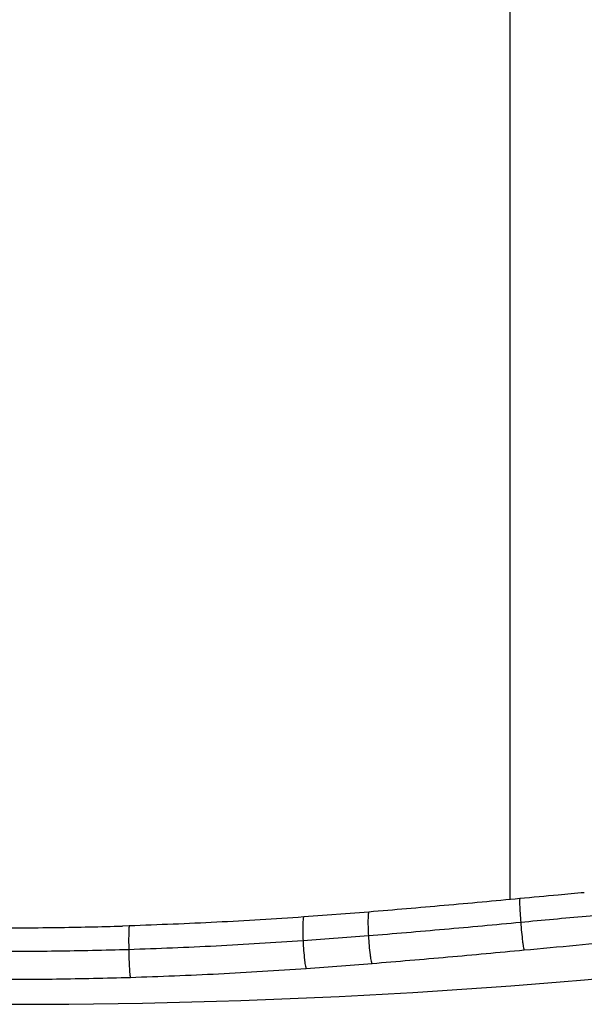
# Paper-space layout '_Front' of a CAD drawing. Header units: millimetres. Extents: x -275 to 275, y 0 to 733.
# Tile 6 of 8: x 0 to 129, y 368 to 593. Entities that reach past the tile are written whole.
import ezdxf

# ---------------------------------------------------------------- set-up
doc = ezdxf.new("R2010")
doc.units = ezdxf.units.MM

psp = doc.layouts.new('_Front')

# ---------------------------------------------------------------- linework, layer by layer
at = {"color": 7, "linetype": 'Continuous', "lineweight": 25}
for p, q in [((112.01, 391.8), (112.01, 729.13)), ((79.75, 388.95), (64.86, 387.81)), ((25.03, 385.78), (23.45, 385.73)), ((79.63, 383.48), (64.71, 382.35)), ((80.46, 377.12), (65.45, 375.98))]:
    psp.add_line(p, q, dxfattribs=at)
psp.add_arc((0, 1853.84), 1485.98, 263.06895, 276.93105, dxfattribs=at)
for points, knots in [([(114.23, 392.01), (108.46, 391.47), (96.94, 390.39), (85.48, 389.43), (79.75, 388.95)], [0, 0, 0, 0, 0.499992, 1, 1, 1, 1]), ([(114.26, 391.99), (114.24, 392), (114.2, 392.02), (114.17, 391.75), (114.16, 391.28), (114.18, 390.29), (114.25, 388.7), (114.36, 387.28), (114.41, 386.56)], [0, 0, 0, 0, 0.076576, 0.165451, 0.272212, 0.398479, 0.693883, 1, 1, 1, 1]), ([(128.94, 393.37), (126.95, 393.19), (122.04, 392.75), (117.14, 392.28), (114.23, 392.01)], [0, 0, 0, 0, 0.404549, 1, 1, 1, 1]), ([(173.87, 391.65), (169.01, 391.28), (159.29, 390.53), (144.38, 389.28), (129.37, 387.96), (119.4, 387.03), (114.41, 386.56)], [0, 0, 0, 0, 0.2500518, 0.5001964, 0.7502335, 1, 1, 1, 1]), ([(64.86, 387.81), (58.25, 387.38), (45.02, 386.52), (31.7, 386.02), (25.03, 385.78)], [0, 0, 0, 0, 0.500012, 1, 1, 1, 1]), ([(64.86, 387.79), (64.85, 387.79), (64.81, 387.8), (64.76, 387.55), (64.7, 387.09), (64.64, 386.09), (64.63, 384.5), (64.69, 383.08), (64.71, 382.35)], [0, 0, 0, 0, 0.0251007, 0.118928, 0.2316397, 0.364944, 0.6768159, 1, 1, 1, 1]), ([(79.75, 388.93), (79.74, 388.93), (79.7, 388.93), (79.64, 388.68), (79.58, 388.22), (79.53, 387.22), (79.53, 385.63), (79.6, 384.21), (79.63, 383.48)], [0, 0, 0, 0, 0.025528, 0.119314, 0.231976, 0.365222, 0.676957, 1, 1, 1, 1]), ([(-23.1, 385.72), (-18.17, 385.6), (-7.7, 385.33), (7.87, 385.34), (18.44, 385.6), (23.47, 385.73)], [0, 0, 0, 0, 0.317956, 0.675367, 1, 1, 1, 1]), ([(25.04, 385.76), (25.03, 385.76), (25.01, 385.76), (24.97, 385.52), (24.93, 385.06), (24.89, 384.07), (24.87, 382.48), (24.89, 381.06), (24.9, 380.33)], [0, 0, 0, 0, 0.024914, 0.118761, 0.231496, 0.364826, 0.676758, 1, 1, 1, 1]), ([(114.41, 386.56), (108.6, 386.01), (96.98, 384.93), (85.42, 383.97), (79.63, 383.48)], [0, 0, 0, 0, 0.500014, 1, 1, 1, 1]), ([(114.41, 386.56), (114.48, 385.82), (114.6, 384.38), (114.79, 382.62), (114.94, 381.44), (115.05, 380.79), (115.13, 380.35), (115.18, 380.24), (115.2, 380.19)], [0, 0, 0, 0, 0.306111, 0.601514, 0.727781, 0.834544, 0.923421, 1, 1, 1, 1]), ([(173.83, 385.21), (170, 384.92), (162.33, 384.33), (150.62, 383.37), (138.85, 382.36), (127.01, 381.31), (119.15, 380.56), (115.2, 380.19)], [0, 0, 0, 0, 0.200115, 0.400249, 0.600168, 0.799358, 1, 1, 1, 1]), ([(79.63, 383.48), (79.68, 382.75), (79.77, 381.3), (79.96, 379.54), (80.13, 378.36), (80.25, 377.71), (80.36, 377.27), (80.43, 377.17), (80.46, 377.12)], [0, 0, 0, 0, 0.306107, 0.601509, 0.727776, 0.83454, 0.923419, 1, 1, 1, 1]), ([(64.71, 382.35), (58.1, 381.92), (44.87, 381.06), (31.56, 380.58), (24.9, 380.33)], [0, 0, 0, 0, 0.49999, 1, 1, 1, 1]), ([(64.71, 382.35), (64.75, 381.62), (64.83, 380.17), (64.99, 378.41), (65.14, 377.22), (65.25, 376.58), (65.36, 376.13), (65.42, 376.03), (65.45, 375.98)], [0, 0, 0, 0, 0.3061077, 0.6015096, 0.727777, 0.8345407, 0.9234191, 1, 1, 1, 1]), ([(24.9, 380.33), (19.37, 380.19), (8.32, 379.91), (-8.32, 379.91), (-19.37, 380.19), (-24.9, 380.33)], [0, 0, 0, 0, 0.333296, 0.666621, 1, 1, 1, 1]), ([(24.9, 380.33), (24.91, 379.6), (24.94, 378.15), (25.02, 376.38), (25.1, 375.19), (25.16, 374.54), (25.22, 374.09), (25.26, 373.98), (25.28, 373.93)], [0, 0, 0, 0, 0.306112, 0.601515, 0.727782, 0.834545, 0.923421, 1, 1, 1, 1]), ([(115.2, 380.19), (109.4, 379.65), (97.79, 378.56), (86.24, 377.6), (80.46, 377.12)], [0, 0, 0, 0, 0.500009, 1, 1, 1, 1]), ([(65.45, 375.98), (58.78, 375.54), (45.43, 374.67), (31.99, 374.18), (25.28, 373.93)], [0, 0, 0, 0, 0.499994, 1, 1, 1, 1]), ([(25.28, 373.93), (19.66, 373.79), (8.47, 373.5), (-8.42, 373.5), (-19.64, 373.79), (-25.27, 373.93)], [0, 0, 0, 0, 0.333415, 0.665409, 1, 1, 1, 1])]:
    psp.add_open_spline(points, degree=3, knots=knots, dxfattribs=at)

doc.saveas('drawing.dxf')
